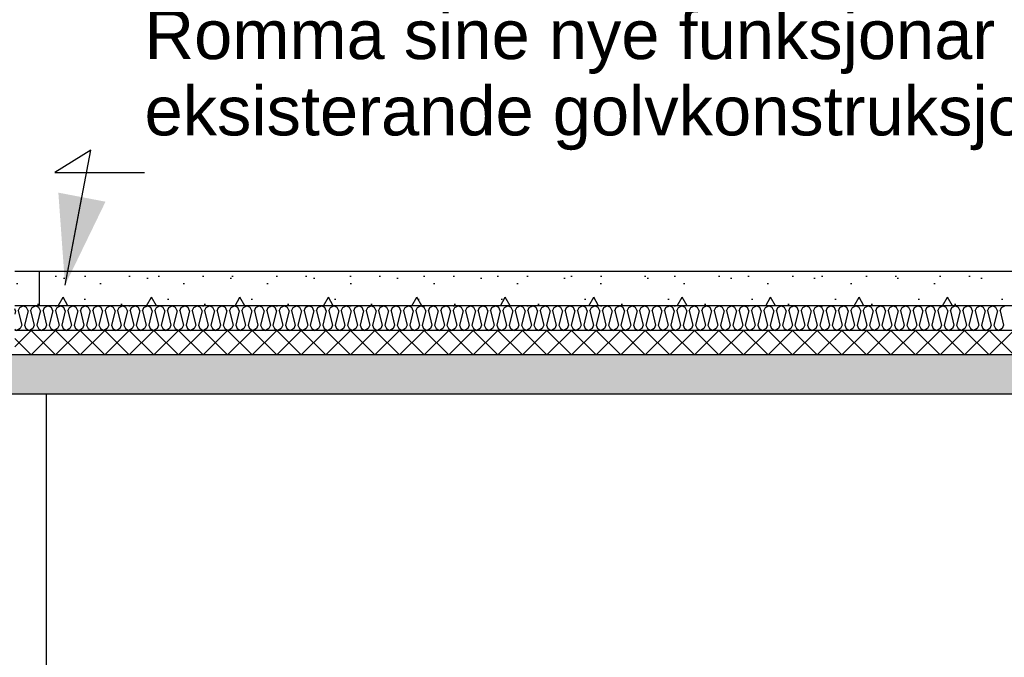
# Model space of a CAD drawing. Header units: millimetres. Extents: x -82116 to -59237, y -2070 to 13065.
# Tile 15 of 66: x -74773 to -72769, y 3035 to 4332. Entities that reach past the tile are written whole.
import ezdxf

# ---------------------------------------------------------------- set-up
doc = ezdxf.new("R2010")
doc.units = ezdxf.units.MM
doc.header["$LTSCALE"] = 0.5
doc.header["$MEASUREMENT"] = 0
doc.linetypes.add('PLINE', pattern=[0])
for name, color, linetype in [('216- Direkte fundamentering', 7, 'Continuous'), ('252- Gulv på grunn_ bunnplate', 7, 'Continuous'), ('252- Gulv på grunn_ bunnplate (Skravur)', 7, 'Continuous'), ('253- Oppforet gulv_ påstøp', 7, 'Continuous'), ('253- Oppforet gulv_ påstøp (Skravur)', 7, 'Continuous'), ('253- Oppforet gulv_ påstøp (Skravur)(Nye konstruksjoner)', 7, 'Continuous'), ('253- Oppforet gulv_ påstøp(Nye konstruksjoner)', 7, 'Continuous'), ('832- Tekst bygning(Nye konstruksjoner)', 7, 'Continuous')]:
    doc.layers.add(name, color=color, linetype=linetype)
doc.styles.add('GENERATED_STYLE_3', font='arial.ttf')
doc.dimstyles.new('GENERATED_STYLE__2', dxfattribs={"dimtxt": 0.18, "dimasz": 182.4, "dimexe": 0.18, "dimexo": 0.0625, "dimgap": 0, "dimtad": 0, "dimtih": 1, "dimtoh": 1, "dimdec": 4, "dimzin": 0, "dimdsep": 46, "dimcen": 0.09, "dimadec": 0, "dimazin": 0, "dimtfac": 1, "dimtdec": 4, "dimtmove": 0, "dimatfit": 3, "dimldrblk": 'ARROWHEAD_5', "dimfxl": 1, "dimtolj": 1, "dimtzin": 0, "dimarcsym": 0})
pattern_1 = [(0, (0, 0), (0, 311.7692), [30, -150]), (0, (90, 155.9), (0, 311.7692), [30, -150]), (60, (0, 0), (-270, 155.8846), [30, -150]), (60, (180, 0), (-270, 155.8846), [30, -150]), (120, (30, 0), (270, 155.8846), [30, -150]), (120, (210, 0), (270, 155.8846), [30, -150]), (0, (0, 30), (0, 60.000002), [0, -60, 0, -90.000004]), (45, (30, 30), (-42.42641, 42.42641), [0, -45, 0, -75.000003])]

# ---------------------------------------------------------------- blocks, each defined once
blk = doc.blocks.new('*X8')
at = {"layer": '253- Oppforet gulv_ påstøp (Skravur)', "linetype": 'PLINE'}
for p, q in [((-74733.2, 3666.8), (-74700, 3700)), ((-74700, 3650), (-74650, 3700)), ((-74650, 3650), (-74700, 3700)), ((-74650, 3650), (-74600, 3700)), ((-74600, 3650), (-74650, 3700)), ((-74600, 3650), (-74550, 3700)), ((-74550, 3650), (-74600, 3700)), ((-74550, 3650), (-74500, 3700)), ((-74500, 3650), (-74550, 3700)), ((-74500, 3650), (-74450, 3700)), ((-74450, 3650), (-74500, 3700)), ((-74450, 3650), (-74400, 3700)), ((-74400, 3650), (-74450, 3700)), ((-74400, 3650), (-74350, 3700)), ((-74350, 3650), (-74400, 3700)), ((-74350, 3650), (-74300, 3700)), ((-74300, 3650), (-74350, 3700)), ((-74300, 3650), (-74250, 3700)), ((-74250, 3650), (-74300, 3700)), ((-74250, 3650), (-74200, 3700)), ((-74200, 3650), (-74250, 3700)), ((-74200, 3650), (-74150, 3700)), ((-74150, 3650), (-74200, 3700)), ((-74150, 3650), (-74100, 3700)), ((-74100, 3650), (-74150, 3700)), ((-74100, 3650), (-74050, 3700)), ((-74050, 3650), (-74100, 3700)), ((-74050, 3650), (-74000, 3700)), ((-74000, 3650), (-74050, 3700)), ((-74000, 3650), (-73950, 3700)), ((-73950, 3650), (-74000, 3700)), ((-73950, 3650), (-73900, 3700)), ((-73900, 3650), (-73950, 3700)), ((-73900, 3650), (-73850, 3700)), ((-73850, 3650), (-73900, 3700)), ((-73850, 3650), (-73800, 3700)), ((-73800, 3650), (-73850, 3700)), ((-73800, 3650), (-73750, 3700)), ((-73750, 3650), (-73800, 3700)), ((-73750, 3650), (-73700, 3700)), ((-73700, 3650), (-73750, 3700)), ((-73700, 3650), (-73650, 3700)), ((-73650, 3650), (-73700, 3700)), ((-73650, 3650), (-73600, 3700)), ((-73600, 3650), (-73650, 3700)), ((-73600, 3650), (-73550, 3700)), ((-73550, 3650), (-73600, 3700)), ((-73550, 3650), (-73500, 3700)), ((-73500, 3650), (-73550, 3700)), ((-73500, 3650), (-73450, 3700)), ((-73450, 3650), (-73500, 3700)), ((-73450, 3650), (-73400, 3700)), ((-73400, 3650), (-73450, 3700)), ((-73400, 3650), (-73350, 3700)), ((-73350, 3650), (-73400, 3700)), ((-73350, 3650), (-73300, 3700)), ((-73300, 3650), (-73350, 3700)), ((-73300, 3650), (-73250, 3700)), ((-73250, 3650), (-73300, 3700)), ((-73250, 3650), (-73200, 3700)), ((-73200, 3650), (-73250, 3700)), ((-73200, 3650), (-73150, 3700)), ((-73150, 3650), (-73200, 3700)), ((-73150, 3650), (-73100, 3700)), ((-73100, 3650), (-73150, 3700)), ((-73100, 3650), (-73050, 3700)), ((-73050, 3650), (-73100, 3700)), ((-73050, 3650), (-73000, 3700)), ((-73000, 3650), (-73050, 3700)), ((-73000, 3650), (-72950, 3700)), ((-72950, 3650), (-73000, 3700)), ((-72950, 3650), (-72900, 3700)), ((-72900, 3650), (-72950, 3700)), ((-72900, 3650), (-72850, 3700)), ((-72850, 3650), (-72900, 3700)), ((-72850, 3650), (-72800, 3700)), ((-72800, 3650), (-72850, 3700)), ((-72800, 3650), (-72750, 3700)), ((-72750, 3650), (-72800, 3700)), ((-72750, 3650), (-72700, 3700)), ((-72700, 3650), (-72750, 3700)), ((-72700, 3650), (-72650, 3700)), ((-72650, 3650), (-72700, 3700)), ((-72650, 3650), (-72600, 3700)), ((-72600, 3650), (-72650, 3700)), ((-72600, 3650), (-72550, 3700)), ((-72550, 3650), (-72600, 3700)), ((-72550, 3650), (-72500, 3700)), ((-72500, 3650), (-72550, 3700)), ((-72500, 3650), (-72450, 3700)), ((-72450, 3650), (-72500, 3700)), ((-72450, 3650), (-72400, 3700)), ((-72400, 3650), (-72450, 3700)), ((-72400, 3650), (-72350, 3700)), ((-72350, 3650), (-72400, 3700)), ((-72350, 3650), (-72300, 3700)), ((-72300, 3650), (-72350, 3700)), ((-72300, 3650), (-72250, 3700)), ((-72250, 3650), (-72300, 3700)), ((-72250, 3650), (-72200, 3700)), ((-72200, 3650), (-72250, 3700)), ((-72200, 3650), (-72150, 3700)), ((-72150, 3650), (-72200, 3700)), ((-72150, 3650), (-72100, 3700)), ((-72100, 3650), (-72150, 3700)), ((-72100, 3650), (-72050, 3700)), ((-72050, 3650), (-72100, 3700)), ((-72050, 3650), (-72000, 3700)), ((-72000, 3650), (-72050, 3700)), ((-72000, 3650), (-71950, 3700)), ((-71950, 3650), (-72000, 3700)), ((-71950, 3650), (-71900, 3700)), ((-71900, 3650), (-71950, 3700)), ((-71900, 3650), (-71850, 3700)), ((-71850, 3650), (-71900, 3700)), ((-71850, 3650), (-71800, 3700)), ((-71800, 3650), (-71850, 3700)), ((-71800, 3650), (-71750, 3700)), ((-71750, 3650), (-71800, 3700)), ((-71750, 3650), (-71700, 3700)), ((-71700, 3650), (-71750, 3700)), ((-71700, 3650), (-71650, 3700)), ((-71650, 3650), (-71700, 3700)), ((-71650, 3650), (-71600, 3700)), ((-71600, 3650), (-71650, 3700)), ((-71600, 3650), (-71550, 3700)), ((-71550, 3650), (-71600, 3700)), ((-71550, 3650), (-71500, 3700)), ((-71500, 3650), (-71550, 3700)), ((-71500, 3650), (-71450, 3700)), ((-71450, 3650), (-71500, 3700)), ((-71450, 3650), (-71400, 3700)), ((-71400, 3650), (-71450, 3700)), ((-71400, 3650), (-71350, 3700)), ((-71350, 3650), (-71400, 3700)), ((-71350, 3650), (-71300, 3700)), ((-71300, 3650), (-71350, 3700)), ((-71300, 3650), (-71250, 3700)), ((-71250, 3650), (-71300, 3700)), ((-71250, 3650), (-71200, 3700)), ((-71200, 3650), (-71250, 3700)), ((-71200, 3650), (-71150, 3700)), ((-71150, 3650), (-71200, 3700)), ((-71150, 3650), (-71100, 3700)), ((-71100, 3650), (-71150, 3700)), ((-71100, 3650), (-71050, 3700)), ((-71050, 3650), (-71100, 3700)), ((-71050, 3650), (-71000, 3700)), ((-71000, 3650), (-71050, 3700)), ((-71000, 3650), (-70950, 3700)), ((-70950, 3650), (-71000, 3700)), ((-70943.2, 3693.2), (-70950, 3700)), ((-74700, 3650), (-74733.2, 3683.2)), ((-70950, 3650), (-70943.2, 3656.8))]:
    blk.add_line(p, q, dxfattribs=at)
blk = doc.blocks.new('*X9')
at = {"layer": '253- Oppforet gulv_ påstøp (Skravur)', "linetype": 'PLINE'}
for p, q in [((-74722.4, 3746.7), (-74715.5, 3750)), ((-74708.6, 3746.7), (-74715.5, 3750)), ((-74697.1, 3746.7), (-74690.2, 3750)), ((-74683.3, 3746.7), (-74690.2, 3750)), ((-74671.8, 3746.7), (-74664.9, 3750)), ((-74658, 3746.7), (-74664.9, 3750)), ((-74646.5, 3746.7), (-74639.6, 3750)), ((-74632.7, 3746.7), (-74639.6, 3750)), ((-74621.2, 3746.7), (-74614.3, 3750)), ((-74607.4, 3746.7), (-74614.3, 3750)), ((-74595.9, 3746.7), (-74589, 3750)), ((-74582.1, 3746.7), (-74589, 3750)), ((-74570.6, 3746.7), (-74563.7, 3750)), ((-74556.8, 3746.7), (-74563.7, 3750)), ((-74545.4, 3746.7), (-74538.4, 3750)), ((-74531.5, 3746.7), (-74538.4, 3750)), ((-74520.1, 3746.7), (-74513.2, 3750)), ((-74506.2, 3746.7), (-74513.2, 3750)), ((-74494.8, 3746.7), (-74487.9, 3750)), ((-74481, 3746.7), (-74487.9, 3750)), ((-74469.5, 3746.7), (-74462.6, 3750)), ((-74455.7, 3746.7), (-74462.6, 3750)), ((-74444.2, 3746.7), (-74437.3, 3750)), ((-74430.4, 3746.7), (-74437.3, 3750)), ((-74418.9, 3746.7), (-74412, 3750)), ((-74405.1, 3746.7), (-74412, 3750)), ((-74393.6, 3746.7), (-74386.7, 3750)), ((-74379.8, 3746.7), (-74386.7, 3750)), ((-74368.3, 3746.7), (-74361.4, 3750)), ((-74354.5, 3746.7), (-74361.4, 3750)), ((-74343, 3746.7), (-74336.1, 3750)), ((-74329.2, 3746.7), (-74336.1, 3750)), ((-74317.7, 3746.7), (-74310.8, 3750)), ((-74303.9, 3746.7), (-74310.8, 3750)), ((-74292.4, 3746.7), (-74285.5, 3750)), ((-74278.6, 3746.7), (-74285.5, 3750)), ((-74267.1, 3746.7), (-74260.2, 3750)), ((-74253.3, 3746.7), (-74260.2, 3750)), ((-74241.8, 3746.7), (-74234.9, 3750)), ((-74228, 3746.7), (-74234.9, 3750)), ((-74216.5, 3746.7), (-74209.6, 3750)), ((-74202.7, 3746.7), (-74209.6, 3750)), ((-74191.3, 3746.7), (-74184.3, 3750)), ((-74177.4, 3746.7), (-74184.3, 3750)), ((-74166, 3746.7), (-74159.1, 3750)), ((-74152.1, 3746.7), (-74159.1, 3750)), ((-74140.7, 3746.7), (-74133.8, 3750)), ((-74126.9, 3746.7), (-74133.8, 3750)), ((-74115.4, 3746.7), (-74108.5, 3750)), ((-74101.6, 3746.7), (-74108.5, 3750)), ((-74090.1, 3746.7), (-74083.2, 3750)), ((-74076.3, 3746.7), (-74083.2, 3750)), ((-74064.8, 3746.7), (-74057.9, 3750)), ((-74051, 3746.7), (-74057.9, 3750)), ((-74039.5, 3746.7), (-74032.6, 3750)), ((-74025.7, 3746.7), (-74032.6, 3750)), ((-74014.2, 3746.7), (-74007.3, 3750)), ((-74000.4, 3746.7), (-74007.3, 3750)), ((-73988.9, 3746.7), (-73982, 3750)), ((-73975.1, 3746.7), (-73982, 3750)), ((-73963.6, 3746.7), (-73956.7, 3750)), ((-73949.8, 3746.7), (-73956.7, 3750)), ((-73938.3, 3746.7), (-73931.4, 3750)), ((-73924.5, 3746.7), (-73931.4, 3750)), ((-73913, 3746.7), (-73906.1, 3750)), ((-73899.2, 3746.7), (-73906.1, 3750)), ((-73887.7, 3746.7), (-73880.8, 3750)), ((-73873.9, 3746.7), (-73880.8, 3750)), ((-73862.4, 3746.7), (-73855.5, 3750)), ((-73848.6, 3746.7), (-73855.5, 3750)), ((-73837.2, 3746.7), (-73830.2, 3750)), ((-73823.3, 3746.7), (-73830.2, 3750)), ((-73811.9, 3746.7), (-73805, 3750)), ((-73798, 3746.7), (-73805, 3750)), ((-73786.6, 3746.7), (-73779.7, 3750)), ((-73772.8, 3746.7), (-73779.7, 3750)), ((-73761.3, 3746.7), (-73754.4, 3750)), ((-73747.5, 3746.7), (-73754.4, 3750)), ((-73736, 3746.7), (-73729.1, 3750)), ((-73722.2, 3746.7), (-73729.1, 3750)), ((-73710.7, 3746.7), (-73703.8, 3750)), ((-73696.9, 3746.7), (-73703.8, 3750)), ((-73685.4, 3746.7), (-73678.5, 3750)), ((-73671.6, 3746.7), (-73678.5, 3750)), ((-73660.1, 3746.7), (-73653.2, 3750)), ((-73646.3, 3746.7), (-73653.2, 3750)), ((-73634.8, 3746.7), (-73627.9, 3750)), ((-73621, 3746.7), (-73627.9, 3750)), ((-73609.5, 3746.7), (-73602.6, 3750)), ((-73595.7, 3746.7), (-73602.6, 3750)), ((-73584.2, 3746.7), (-73577.3, 3750)), ((-73570.4, 3746.7), (-73577.3, 3750)), ((-73558.9, 3746.7), (-73552, 3750)), ((-73545.1, 3746.7), (-73552, 3750)), ((-73533.6, 3746.7), (-73526.7, 3750)), ((-73519.8, 3746.7), (-73526.7, 3750)), ((-73508.3, 3746.7), (-73501.4, 3750)), ((-73494.5, 3746.7), (-73501.4, 3750)), ((-73483, 3746.7), (-73476.1, 3750)), ((-73469.2, 3746.7), (-73476.1, 3750)), ((-73457.8, 3746.7), (-73450.8, 3750)), ((-73443.9, 3746.7), (-73450.8, 3750)), ((-73432.5, 3746.7), (-73425.6, 3750)), ((-73418.6, 3746.7), (-73425.6, 3750)), ((-73407.2, 3746.7), (-73400.3, 3750)), ((-73393.4, 3746.7), (-73400.3, 3750)), ((-73381.9, 3746.7), (-73375, 3750)), ((-73368.1, 3746.7), (-73375, 3750)), ((-73356.6, 3746.7), (-73349.7, 3750)), ((-73342.8, 3746.7), (-73349.7, 3750)), ((-73331.3, 3746.7), (-73324.4, 3750)), ((-73317.5, 3746.7), (-73324.4, 3750)), ((-73306, 3746.7), (-73299.1, 3750)), ((-73292.2, 3746.7), (-73299.1, 3750)), ((-73280.7, 3746.7), (-73273.8, 3750)), ((-73266.9, 3746.7), (-73273.8, 3750)), ((-73255.4, 3746.7), (-73248.5, 3750)), ((-73241.6, 3746.7), (-73248.5, 3750)), ((-73230.1, 3746.7), (-73223.2, 3750)), ((-73216.3, 3746.7), (-73223.2, 3750)), ((-73204.8, 3746.7), (-73197.9, 3750)), ((-73191, 3746.7), (-73197.9, 3750)), ((-73179.5, 3746.7), (-73172.6, 3750)), ((-73165.7, 3746.7), (-73172.6, 3750)), ((-73154.2, 3746.7), (-73147.3, 3750)), ((-73140.4, 3746.7), (-73147.3, 3750)), ((-73128.9, 3746.7), (-73122, 3750)), ((-73115.1, 3746.7), (-73122, 3750)), ((-73103.7, 3746.7), (-73096.7, 3750)), ((-73089.8, 3746.7), (-73096.7, 3750)), ((-73078.4, 3746.7), (-73071.5, 3750)), ((-73064.5, 3746.7), (-73071.5, 3750)), ((-73053.1, 3746.7), (-73046.2, 3750)), ((-73039.3, 3746.7), (-73046.2, 3750)), ((-73027.8, 3746.7), (-73020.9, 3750)), ((-73014, 3746.7), (-73020.9, 3750)), ((-73002.5, 3746.7), (-72995.6, 3750)), ((-72988.7, 3746.7), (-72995.6, 3750)), ((-72977.2, 3746.7), (-72970.3, 3750)), ((-72963.4, 3746.7), (-72970.3, 3750)), ((-72951.9, 3746.7), (-72945, 3750)), ((-72938.1, 3746.7), (-72945, 3750)), ((-72926.6, 3746.7), (-72919.7, 3750)), ((-72912.8, 3746.7), (-72919.7, 3750)), ((-72901.3, 3746.7), (-72894.4, 3750)), ((-72887.5, 3746.7), (-72894.4, 3750)), ((-72876, 3746.7), (-72869.1, 3750)), ((-72862.2, 3746.7), (-72869.1, 3750)), ((-72850.7, 3746.7), (-72843.8, 3750)), ((-72836.9, 3746.7), (-72843.8, 3750)), ((-72825.4, 3746.7), (-72818.5, 3750)), ((-72811.6, 3746.7), (-72818.5, 3750)), ((-72800.1, 3746.7), (-72793.2, 3750)), ((-72786.3, 3746.7), (-72793.2, 3750)), ((-72774.8, 3746.7), (-72767.9, 3750)), ((-74730.8, 3740), (-74733.2, 3745.1)), ((-74730.8, 3740), (-74733.2, 3730.5)), ((-74725.5, 3740), (-74722.4, 3746.7)), ((-74725.5, 3740), (-74718.2, 3710.6)), ((-74705.5, 3740), (-74712.8, 3710.6)), ((-74705.5, 3740), (-74708.6, 3746.7)), ((-74700.2, 3740), (-74697.1, 3746.7)), ((-74700.2, 3740), (-74692.9, 3710.6)), ((-74680.2, 3740), (-74687.5, 3710.6)), ((-74680.2, 3740), (-74683.3, 3746.7)), ((-74674.9, 3740), (-74671.8, 3746.7)), ((-74674.9, 3740), (-74667.6, 3710.6)), ((-74654.9, 3740), (-74662.3, 3710.6)), ((-74654.9, 3740), (-74658, 3746.7)), ((-74649.6, 3740), (-74646.5, 3746.7)), ((-74649.6, 3740), (-74642.3, 3710.6)), ((-74629.6, 3740), (-74637, 3710.6)), ((-74629.6, 3740), (-74632.7, 3746.7)), ((-74624.3, 3740), (-74621.2, 3746.7)), ((-74624.3, 3740), (-74617, 3710.6)), ((-74604.3, 3740), (-74611.7, 3710.6)), ((-74604.3, 3740), (-74607.4, 3746.7)), ((-74599, 3740), (-74595.9, 3746.7)), ((-74599, 3740), (-74591.7, 3710.6)), ((-74579, 3740), (-74586.4, 3710.6)), ((-74579, 3740), (-74582.1, 3746.7)), ((-74573.7, 3740), (-74570.6, 3746.7)), ((-74573.7, 3740), (-74566.4, 3710.6)), ((-74553.8, 3740), (-74561.1, 3710.6)), ((-74553.8, 3740), (-74556.8, 3746.7)), ((-74548.4, 3740), (-74545.4, 3746.7)), ((-74548.4, 3740), (-74541.1, 3710.6)), ((-74528.5, 3740), (-74535.8, 3710.6)), ((-74528.5, 3740), (-74531.5, 3746.7)), ((-74523.1, 3740), (-74520.1, 3746.7)), ((-74523.1, 3740), (-74515.8, 3710.6)), ((-74503.2, 3740), (-74510.5, 3710.6)), ((-74503.2, 3740), (-74506.2, 3746.7)), ((-74497.9, 3740), (-74494.8, 3746.7)), ((-74497.9, 3740), (-74490.5, 3710.6)), ((-74477.9, 3740), (-74485.2, 3710.6)), ((-74477.9, 3740), (-74481, 3746.7)), ((-74472.6, 3740), (-74469.5, 3746.7)), ((-74472.6, 3740), (-74465.2, 3710.6)), ((-74452.6, 3740), (-74459.9, 3710.6)), ((-74452.6, 3740), (-74455.7, 3746.7)), ((-74447.3, 3740), (-74444.2, 3746.7)), ((-74447.3, 3740), (-74439.9, 3710.6)), ((-74427.3, 3740), (-74434.6, 3710.6)), ((-74427.3, 3740), (-74430.4, 3746.7)), ((-74422, 3740), (-74418.9, 3746.7)), ((-74422, 3740), (-74414.6, 3710.6)), ((-74402, 3740), (-74409.3, 3710.6)), ((-74402, 3740), (-74405.1, 3746.7)), ((-74396.7, 3740), (-74393.6, 3746.7)), ((-74396.7, 3740), (-74389.3, 3710.6)), ((-74376.7, 3740), (-74384, 3710.6)), ((-74376.7, 3740), (-74379.8, 3746.7)), ((-74371.4, 3740), (-74368.3, 3746.7)), ((-74371.4, 3740), (-74364.1, 3710.6)), ((-74351.4, 3740), (-74358.7, 3710.6)), ((-74351.4, 3740), (-74354.5, 3746.7)), ((-74346.1, 3740), (-74343, 3746.7)), ((-74346.1, 3740), (-74338.8, 3710.6)), ((-74326.1, 3740), (-74333.4, 3710.6)), ((-74326.1, 3740), (-74329.2, 3746.7)), ((-74320.8, 3740), (-74317.7, 3746.7)), ((-74320.8, 3740), (-74313.5, 3710.6)), ((-74300.8, 3740), (-74308.2, 3710.6)), ((-74300.8, 3740), (-74303.9, 3746.7)), ((-74295.5, 3740), (-74292.4, 3746.7)), ((-74295.5, 3740), (-74288.2, 3710.6)), ((-74275.5, 3740), (-74282.9, 3710.6)), ((-74275.5, 3740), (-74278.6, 3746.7)), ((-74270.2, 3740), (-74267.1, 3746.7)), ((-74270.2, 3740), (-74262.9, 3710.6)), ((-74250.2, 3740), (-74257.6, 3710.6)), ((-74250.2, 3740), (-74253.3, 3746.7)), ((-74244.9, 3740), (-74241.8, 3746.7)), ((-74244.9, 3740), (-74237.6, 3710.6)), ((-74224.9, 3740), (-74232.3, 3710.6)), ((-74224.9, 3740), (-74228, 3746.7)), ((-74219.6, 3740), (-74216.5, 3746.7)), ((-74219.6, 3740), (-74212.3, 3710.6)), ((-74199.6, 3740), (-74207, 3710.6)), ((-74199.6, 3740), (-74202.7, 3746.7)), ((-74194.3, 3740), (-74191.3, 3746.7)), ((-74194.3, 3740), (-74187, 3710.6)), ((-74174.4, 3740), (-74181.7, 3710.6)), ((-74174.4, 3740), (-74177.4, 3746.7)), ((-74169, 3740), (-74166, 3746.7)), ((-74169, 3740), (-74161.7, 3710.6)), ((-74149.1, 3740), (-74156.4, 3710.6)), ((-74149.1, 3740), (-74152.1, 3746.7)), ((-74143.7, 3740), (-74140.7, 3746.7)), ((-74143.7, 3740), (-74136.4, 3710.6)), ((-74123.8, 3740), (-74131.1, 3710.6)), ((-74123.8, 3740), (-74126.9, 3746.7)), ((-74118.5, 3740), (-74115.4, 3746.7)), ((-74118.5, 3740), (-74111.1, 3710.6)), ((-74098.5, 3740), (-74105.8, 3710.6)), ((-74098.5, 3740), (-74101.6, 3746.7)), ((-74093.2, 3740), (-74090.1, 3746.7)), ((-74093.2, 3740), (-74085.8, 3710.6)), ((-74073.2, 3740), (-74080.5, 3710.6)), ((-74073.2, 3740), (-74076.3, 3746.7)), ((-74067.9, 3740), (-74064.8, 3746.7)), ((-74067.9, 3740), (-74060.5, 3710.6)), ((-74047.9, 3740), (-74055.2, 3710.6)), ((-74047.9, 3740), (-74051, 3746.7)), ((-74042.6, 3740), (-74039.5, 3746.7)), ((-74042.6, 3740), (-74035.2, 3710.6)), ((-74022.6, 3740), (-74029.9, 3710.6)), ((-74022.6, 3740), (-74025.7, 3746.7)), ((-74017.3, 3740), (-74014.2, 3746.7)), ((-74017.3, 3740), (-74010, 3710.6)), ((-73997.3, 3740), (-74004.6, 3710.6)), ((-73997.3, 3740), (-74000.4, 3746.7)), ((-73992, 3740), (-73988.9, 3746.7)), ((-73992, 3740), (-73984.7, 3710.6)), ((-73972, 3740), (-73979.3, 3710.6)), ((-73972, 3740), (-73975.1, 3746.7)), ((-73966.7, 3740), (-73963.6, 3746.7)), ((-73966.7, 3740), (-73959.4, 3710.6)), ((-73946.7, 3740), (-73954.1, 3710.6)), ((-73946.7, 3740), (-73949.8, 3746.7)), ((-73941.4, 3740), (-73938.3, 3746.7)), ((-73941.4, 3740), (-73934.1, 3710.6)), ((-73921.4, 3740), (-73928.8, 3710.6)), ((-73921.4, 3740), (-73924.5, 3746.7)), ((-73916.1, 3740), (-73913, 3746.7)), ((-73916.1, 3740), (-73908.8, 3710.6)), ((-73896.1, 3740), (-73903.5, 3710.6)), ((-73896.1, 3740), (-73899.2, 3746.7)), ((-73890.8, 3740), (-73887.7, 3746.7)), ((-73890.8, 3740), (-73883.5, 3710.6)), ((-73870.8, 3740), (-73878.2, 3710.6)), ((-73870.8, 3740), (-73873.9, 3746.7)), ((-73865.5, 3740), (-73862.4, 3746.7)), ((-73865.5, 3740), (-73858.2, 3710.6)), ((-73845.5, 3740), (-73852.9, 3710.6)), ((-73845.5, 3740), (-73848.6, 3746.7)), ((-73840.2, 3740), (-73837.2, 3746.7)), ((-73840.2, 3740), (-73832.9, 3710.6)), ((-73820.3, 3740), (-73827.6, 3710.6)), ((-73820.3, 3740), (-73823.3, 3746.7)), ((-73814.9, 3740), (-73811.9, 3746.7)), ((-73814.9, 3740), (-73807.6, 3710.6)), ((-73795, 3740), (-73802.3, 3710.6)), ((-73795, 3740), (-73798, 3746.7)), ((-73789.6, 3740), (-73786.6, 3746.7)), ((-73789.6, 3740), (-73782.3, 3710.6)), ((-73769.7, 3740), (-73777, 3710.6)), ((-73769.7, 3740), (-73772.8, 3746.7)), ((-73764.4, 3740), (-73761.3, 3746.7)), ((-73764.4, 3740), (-73757, 3710.6)), ((-73744.4, 3740), (-73751.7, 3710.6)), ((-73744.4, 3740), (-73747.5, 3746.7)), ((-73739.1, 3740), (-73736, 3746.7)), ((-73739.1, 3740), (-73731.7, 3710.6)), ((-73719.1, 3740), (-73726.4, 3710.6)), ((-73719.1, 3740), (-73722.2, 3746.7)), ((-73713.8, 3740), (-73710.7, 3746.7)), ((-73713.8, 3740), (-73706.4, 3710.6)), ((-73693.8, 3740), (-73701.1, 3710.6)), ((-73693.8, 3740), (-73696.9, 3746.7)), ((-73688.5, 3740), (-73685.4, 3746.7)), ((-73688.5, 3740), (-73681.1, 3710.6)), ((-73668.5, 3740), (-73675.8, 3710.6)), ((-73668.5, 3740), (-73671.6, 3746.7)), ((-73663.2, 3740), (-73660.1, 3746.7)), ((-73663.2, 3740), (-73655.9, 3710.6)), ((-73643.2, 3740), (-73650.5, 3710.6)), ((-73643.2, 3740), (-73646.3, 3746.7)), ((-73637.9, 3740), (-73634.8, 3746.7)), ((-73637.9, 3740), (-73630.6, 3710.6)), ((-73617.9, 3740), (-73625.2, 3710.6)), ((-73617.9, 3740), (-73621, 3746.7)), ((-73612.6, 3740), (-73609.5, 3746.7)), ((-73612.6, 3740), (-73605.3, 3710.6)), ((-73592.6, 3740), (-73600, 3710.6)), ((-73592.6, 3740), (-73595.7, 3746.7)), ((-73587.3, 3740), (-73584.2, 3746.7)), ((-73587.3, 3740), (-73580, 3710.6)), ((-73567.3, 3740), (-73574.7, 3710.6)), ((-73567.3, 3740), (-73570.4, 3746.7)), ((-73562, 3740), (-73558.9, 3746.7)), ((-73562, 3740), (-73554.7, 3710.6)), ((-73542, 3740), (-73549.4, 3710.6)), ((-73542, 3740), (-73545.1, 3746.7)), ((-73536.7, 3740), (-73533.6, 3746.7)), ((-73536.7, 3740), (-73529.4, 3710.6)), ((-73516.7, 3740), (-73524.1, 3710.6)), ((-73516.7, 3740), (-73519.8, 3746.7)), ((-73511.4, 3740), (-73508.3, 3746.7)), ((-73511.4, 3740), (-73504.1, 3710.6)), ((-73491.4, 3740), (-73498.8, 3710.6)), ((-73491.4, 3740), (-73494.5, 3746.7)), ((-73486.1, 3740), (-73483, 3746.7)), ((-73486.1, 3740), (-73478.8, 3710.6)), ((-73466.2, 3740), (-73473.5, 3710.6)), ((-73466.2, 3740), (-73469.2, 3746.7)), ((-73460.8, 3740), (-73457.8, 3746.7)), ((-73460.8, 3740), (-73453.5, 3710.6)), ((-73440.9, 3740), (-73448.2, 3710.6)), ((-73440.9, 3740), (-73443.9, 3746.7)), ((-73435.5, 3740), (-73432.5, 3746.7)), ((-73435.5, 3740), (-73428.2, 3710.6)), ((-73415.6, 3740), (-73422.9, 3710.6)), ((-73415.6, 3740), (-73418.6, 3746.7)), ((-73410.3, 3740), (-73407.2, 3746.7)), ((-73410.3, 3740), (-73402.9, 3710.6)), ((-73390.3, 3740), (-73397.6, 3710.6)), ((-73390.3, 3740), (-73393.4, 3746.7)), ((-73385, 3740), (-73381.9, 3746.7)), ((-73385, 3740), (-73377.6, 3710.6)), ((-73365, 3740), (-73372.3, 3710.6)), ((-73365, 3740), (-73368.1, 3746.7)), ((-73359.7, 3740), (-73356.6, 3746.7)), ((-73359.7, 3740), (-73352.3, 3710.6)), ((-73339.7, 3740), (-73347, 3710.6)), ((-73339.7, 3740), (-73342.8, 3746.7)), ((-73334.4, 3740), (-73331.3, 3746.7)), ((-73334.4, 3740), (-73327, 3710.6)), ((-73314.4, 3740), (-73321.7, 3710.6)), ((-73314.4, 3740), (-73317.5, 3746.7)), ((-73309.1, 3740), (-73306, 3746.7)), ((-73309.1, 3740), (-73301.7, 3710.6)), ((-73289.1, 3740), (-73296.4, 3710.6)), ((-73289.1, 3740), (-73292.2, 3746.7)), ((-73283.8, 3740), (-73280.7, 3746.7)), ((-73283.8, 3740), (-73276.5, 3710.6)), ((-73263.8, 3740), (-73271.1, 3710.6)), ((-73263.8, 3740), (-73266.9, 3746.7)), ((-73258.5, 3740), (-73255.4, 3746.7)), ((-73258.5, 3740), (-73251.2, 3710.6)), ((-73238.5, 3740), (-73245.8, 3710.6)), ((-73238.5, 3740), (-73241.6, 3746.7)), ((-73233.2, 3740), (-73230.1, 3746.7)), ((-73233.2, 3740), (-73225.9, 3710.6)), ((-73213.2, 3740), (-73220.6, 3710.6)), ((-73213.2, 3740), (-73216.3, 3746.7)), ((-73207.9, 3740), (-73204.8, 3746.7)), ((-73207.9, 3740), (-73200.6, 3710.6)), ((-73187.9, 3740), (-73195.3, 3710.6)), ((-73187.9, 3740), (-73191, 3746.7)), ((-73182.6, 3740), (-73179.5, 3746.7)), ((-73182.6, 3740), (-73175.3, 3710.6)), ((-73162.6, 3740), (-73170, 3710.6)), ((-73162.6, 3740), (-73165.7, 3746.7)), ((-73157.3, 3740), (-73154.2, 3746.7)), ((-73157.3, 3740), (-73150, 3710.6)), ((-73137.3, 3740), (-73144.7, 3710.6)), ((-73137.3, 3740), (-73140.4, 3746.7)), ((-73132, 3740), (-73128.9, 3746.7)), ((-73132, 3740), (-73124.7, 3710.6)), ((-73112.1, 3740), (-73119.4, 3710.6)), ((-73112.1, 3740), (-73115.1, 3746.7)), ((-73106.7, 3740), (-73103.7, 3746.7)), ((-73106.7, 3740), (-73099.4, 3710.6)), ((-73086.8, 3740), (-73094.1, 3710.6)), ((-73086.8, 3740), (-73089.8, 3746.7)), ((-73081.4, 3740), (-73078.4, 3746.7)), ((-73081.4, 3740), (-73074.1, 3710.6)), ((-73061.5, 3740), (-73068.8, 3710.6)), ((-73061.5, 3740), (-73064.5, 3746.7)), ((-73056.2, 3740), (-73053.1, 3746.7)), ((-73056.2, 3740), (-73048.8, 3710.6)), ((-73036.2, 3740), (-73043.5, 3710.6)), ((-73036.2, 3740), (-73039.3, 3746.7)), ((-73030.9, 3740), (-73027.8, 3746.7)), ((-73030.9, 3740), (-73023.5, 3710.6)), ((-73010.9, 3740), (-73018.2, 3710.6)), ((-73010.9, 3740), (-73014, 3746.7)), ((-73005.6, 3740), (-73002.5, 3746.7)), ((-73005.6, 3740), (-72998.2, 3710.6)), ((-72985.6, 3740), (-72992.9, 3710.6)), ((-72985.6, 3740), (-72988.7, 3746.7)), ((-72980.3, 3740), (-72977.2, 3746.7)), ((-72980.3, 3740), (-72972.9, 3710.6)), ((-72960.3, 3740), (-72967.6, 3710.6)), ((-72960.3, 3740), (-72963.4, 3746.7)), ((-72955, 3740), (-72951.9, 3746.7)), ((-72955, 3740), (-72947.6, 3710.6)), ((-72935, 3740), (-72942.3, 3710.6)), ((-72935, 3740), (-72938.1, 3746.7)), ((-72929.7, 3740), (-72926.6, 3746.7)), ((-72929.7, 3740), (-72922.4, 3710.6)), ((-72909.7, 3740), (-72917, 3710.6)), ((-72909.7, 3740), (-72912.8, 3746.7)), ((-72904.4, 3740), (-72901.3, 3746.7)), ((-72904.4, 3740), (-72897.1, 3710.6)), ((-72884.4, 3740), (-72891.7, 3710.6)), ((-72884.4, 3740), (-72887.5, 3746.7)), ((-72879.1, 3740), (-72876, 3746.7)), ((-72879.1, 3740), (-72871.8, 3710.6)), ((-72859.1, 3740), (-72866.5, 3710.6)), ((-72859.1, 3740), (-72862.2, 3746.7)), ((-72853.8, 3740), (-72850.7, 3746.7)), ((-72853.8, 3740), (-72846.5, 3710.6)), ((-72833.8, 3740), (-72841.2, 3710.6)), ((-72833.8, 3740), (-72836.9, 3746.7)), ((-72828.5, 3740), (-72825.4, 3746.7)), ((-72828.5, 3740), (-72821.2, 3710.6)), ((-72808.5, 3740), (-72815.9, 3710.6)), ((-72808.5, 3740), (-72811.6, 3746.7)), ((-72803.2, 3740), (-72800.1, 3746.7)), ((-72803.2, 3740), (-72795.9, 3710.6)), ((-72783.2, 3740), (-72790.6, 3710.6)), ((-72783.2, 3740), (-72786.3, 3746.7)), ((-72777.9, 3740), (-72774.8, 3746.7)), ((-72777.9, 3740), (-72770.6, 3710.6)), ((-74718.2, 3710.6), (-74721.2, 3703.9)), ((-74712.8, 3710.6), (-74709.8, 3703.9)), ((-74692.9, 3710.6), (-74695.9, 3703.9)), ((-74687.5, 3710.6), (-74684.5, 3703.9)), ((-74667.6, 3710.6), (-74670.7, 3703.9)), ((-74662.3, 3710.6), (-74659.2, 3703.9)), ((-74642.3, 3710.6), (-74645.4, 3703.9)), ((-74637, 3710.6), (-74633.9, 3703.9)), ((-74617, 3710.6), (-74620.1, 3703.9)), ((-74611.7, 3710.6), (-74608.6, 3703.9)), ((-74591.7, 3710.6), (-74594.8, 3703.9)), ((-74586.4, 3710.6), (-74583.3, 3703.9)), ((-74566.4, 3710.6), (-74569.5, 3703.9)), ((-74561.1, 3710.6), (-74558, 3703.9)), ((-74541.1, 3710.6), (-74544.2, 3703.9)), ((-74535.8, 3710.6), (-74532.7, 3703.9)), ((-74515.8, 3710.6), (-74518.9, 3703.9)), ((-74510.5, 3710.6), (-74507.4, 3703.9)), ((-74490.5, 3710.6), (-74493.6, 3703.9)), ((-74485.2, 3710.6), (-74482.1, 3703.9)), ((-74465.2, 3710.6), (-74468.3, 3703.9)), ((-74459.9, 3710.6), (-74456.8, 3703.9)), ((-74439.9, 3710.6), (-74443, 3703.9)), ((-74434.6, 3710.6), (-74431.5, 3703.9)), ((-74414.6, 3710.6), (-74417.7, 3703.9)), ((-74409.3, 3710.6), (-74406.2, 3703.9)), ((-74389.3, 3710.6), (-74392.4, 3703.9)), ((-74384, 3710.6), (-74381, 3703.9)), ((-74364.1, 3710.6), (-74367.1, 3703.9)), ((-74358.7, 3710.6), (-74355.7, 3703.9)), ((-74338.8, 3710.6), (-74341.8, 3703.9)), ((-74333.4, 3710.6), (-74330.4, 3703.9)), ((-74313.5, 3710.6), (-74316.6, 3703.9)), ((-74308.2, 3710.6), (-74305.1, 3703.9)), ((-74288.2, 3710.6), (-74291.3, 3703.9)), ((-74282.9, 3710.6), (-74279.8, 3703.9)), ((-74262.9, 3710.6), (-74266, 3703.9)), ((-74257.6, 3710.6), (-74254.5, 3703.9)), ((-74237.6, 3710.6), (-74240.7, 3703.9)), ((-74232.3, 3710.6), (-74229.2, 3703.9)), ((-74212.3, 3710.6), (-74215.4, 3703.9)), ((-74207, 3710.6), (-74203.9, 3703.9)), ((-74187, 3710.6), (-74190.1, 3703.9)), ((-74181.7, 3710.6), (-74178.6, 3703.9)), ((-74161.7, 3710.6), (-74164.8, 3703.9)), ((-74156.4, 3710.6), (-74153.3, 3703.9)), ((-74136.4, 3710.6), (-74139.5, 3703.9)), ((-74131.1, 3710.6), (-74128, 3703.9)), ((-74111.1, 3710.6), (-74114.2, 3703.9)), ((-74105.8, 3710.6), (-74102.7, 3703.9)), ((-74085.8, 3710.6), (-74088.9, 3703.9)), ((-74080.5, 3710.6), (-74077.4, 3703.9)), ((-74060.5, 3710.6), (-74063.6, 3703.9)), ((-74055.2, 3710.6), (-74052.1, 3703.9)), ((-74035.2, 3710.6), (-74038.3, 3703.9)), ((-74029.9, 3710.6), (-74026.8, 3703.9)), ((-74010, 3710.6), (-74013, 3703.9)), ((-74004.6, 3710.6), (-74001.6, 3703.9)), ((-73984.7, 3710.6), (-73987.7, 3703.9)), ((-73979.3, 3710.6), (-73976.3, 3703.9)), ((-73959.4, 3710.6), (-73962.4, 3703.9)), ((-73954.1, 3710.6), (-73951, 3703.9)), ((-73934.1, 3710.6), (-73937.2, 3703.9)), ((-73928.8, 3710.6), (-73925.7, 3703.9)), ((-73908.8, 3710.6), (-73911.9, 3703.9)), ((-73903.5, 3710.6), (-73900.4, 3703.9)), ((-73883.5, 3710.6), (-73886.6, 3703.9)), ((-73878.2, 3710.6), (-73875.1, 3703.9)), ((-73858.2, 3710.6), (-73861.3, 3703.9)), ((-73852.9, 3710.6), (-73849.8, 3703.9)), ((-73832.9, 3710.6), (-73836, 3703.9)), ((-73827.6, 3710.6), (-73824.5, 3703.9)), ((-73807.6, 3710.6), (-73810.7, 3703.9)), ((-73802.3, 3710.6), (-73799.2, 3703.9)), ((-73782.3, 3710.6), (-73785.4, 3703.9)), ((-73777, 3710.6), (-73773.9, 3703.9)), ((-73757, 3710.6), (-73760.1, 3703.9)), ((-73751.7, 3710.6), (-73748.6, 3703.9)), ((-73731.7, 3710.6), (-73734.8, 3703.9)), ((-73726.4, 3710.6), (-73723.3, 3703.9)), ((-73706.4, 3710.6), (-73709.5, 3703.9)), ((-73701.1, 3710.6), (-73698, 3703.9)), ((-73681.1, 3710.6), (-73684.2, 3703.9)), ((-73675.8, 3710.6), (-73672.7, 3703.9)), ((-73655.9, 3710.6), (-73658.9, 3703.9)), ((-73650.5, 3710.6), (-73647.5, 3703.9)), ((-73630.6, 3710.6), (-73633.6, 3703.9)), ((-73625.2, 3710.6), (-73622.2, 3703.9)), ((-73605.3, 3710.6), (-73608.3, 3703.9)), ((-73600, 3710.6), (-73596.9, 3703.9)), ((-73580, 3710.6), (-73583.1, 3703.9)), ((-73574.7, 3710.6), (-73571.6, 3703.9)), ((-73554.7, 3710.6), (-73557.8, 3703.9)), ((-73549.4, 3710.6), (-73546.3, 3703.9)), ((-73529.4, 3710.6), (-73532.5, 3703.9)), ((-73524.1, 3710.6), (-73521, 3703.9)), ((-73504.1, 3710.6), (-73507.2, 3703.9)), ((-73498.8, 3710.6), (-73495.7, 3703.9)), ((-73478.8, 3710.6), (-73481.9, 3703.9)), ((-73473.5, 3710.6), (-73470.4, 3703.9)), ((-73453.5, 3710.6), (-73456.6, 3703.9)), ((-73448.2, 3710.6), (-73445.1, 3703.9)), ((-73428.2, 3710.6), (-73431.3, 3703.9)), ((-73422.9, 3710.6), (-73419.8, 3703.9)), ((-73402.9, 3710.6), (-73406, 3703.9)), ((-73397.6, 3710.6), (-73394.5, 3703.9)), ((-73377.6, 3710.6), (-73380.7, 3703.9)), ((-73372.3, 3710.6), (-73369.2, 3703.9)), ((-73352.3, 3710.6), (-73355.4, 3703.9)), ((-73347, 3710.6), (-73343.9, 3703.9)), ((-73327, 3710.6), (-73330.1, 3703.9)), ((-73321.7, 3710.6), (-73318.6, 3703.9)), ((-73301.7, 3710.6), (-73304.8, 3703.9)), ((-73296.4, 3710.6), (-73293.4, 3703.9)), ((-73276.5, 3710.6), (-73279.5, 3703.9)), ((-73271.1, 3710.6), (-73268.1, 3703.9)), ((-73251.2, 3710.6), (-73254.2, 3703.9)), ((-73245.8, 3710.6), (-73242.8, 3703.9)), ((-73225.9, 3710.6), (-73229, 3703.9)), ((-73220.6, 3710.6), (-73217.5, 3703.9)), ((-73200.6, 3710.6), (-73203.7, 3703.9)), ((-73195.3, 3710.6), (-73192.2, 3703.9)), ((-73175.3, 3710.6), (-73178.4, 3703.9)), ((-73170, 3710.6), (-73166.9, 3703.9)), ((-73150, 3710.6), (-73153.1, 3703.9)), ((-73144.7, 3710.6), (-73141.6, 3703.9)), ((-73124.7, 3710.6), (-73127.8, 3703.9)), ((-73119.4, 3710.6), (-73116.3, 3703.9)), ((-73099.4, 3710.6), (-73102.5, 3703.9)), ((-73094.1, 3710.6), (-73091, 3703.9)), ((-73074.1, 3710.6), (-73077.2, 3703.9)), ((-73068.8, 3710.6), (-73065.7, 3703.9)), ((-73048.8, 3710.6), (-73051.9, 3703.9)), ((-73043.5, 3710.6), (-73040.4, 3703.9)), ((-73023.5, 3710.6), (-73026.6, 3703.9)), ((-73018.2, 3710.6), (-73015.1, 3703.9)), ((-72998.2, 3710.6), (-73001.3, 3703.9)), ((-72992.9, 3710.6), (-72989.8, 3703.9)), ((-72972.9, 3710.6), (-72976, 3703.9)), ((-72967.6, 3710.6), (-72964.5, 3703.9)), ((-72947.6, 3710.6), (-72950.7, 3703.9)), ((-72942.3, 3710.6), (-72939.3, 3703.9)), ((-72922.4, 3710.6), (-72925.4, 3703.9)), ((-72917, 3710.6), (-72914, 3703.9)), ((-72897.1, 3710.6), (-72900.1, 3703.9)), ((-72891.7, 3710.6), (-72888.7, 3703.9)), ((-72871.8, 3710.6), (-72874.8, 3703.9)), ((-72866.5, 3710.6), (-72863.4, 3703.9)), ((-72846.5, 3710.6), (-72849.6, 3703.9)), ((-72841.2, 3710.6), (-72838.1, 3703.9)), ((-72821.2, 3710.6), (-72824.3, 3703.9)), ((-72815.9, 3710.6), (-72812.8, 3703.9)), ((-72795.9, 3710.6), (-72799, 3703.9)), ((-72790.6, 3710.6), (-72787.5, 3703.9)), ((-72770.6, 3710.6), (-72773.7, 3703.9)), ((-74733.2, 3702.8), (-74728.1, 3700)), ((-74721.2, 3703.9), (-74728.1, 3700)), ((-74709.8, 3703.9), (-74702.9, 3700)), ((-74695.9, 3703.9), (-74702.9, 3700)), ((-74684.5, 3703.9), (-74677.6, 3700)), ((-74670.7, 3703.9), (-74677.6, 3700)), ((-74659.2, 3703.9), (-74652.3, 3700)), ((-74645.4, 3703.9), (-74652.3, 3700)), ((-74633.9, 3703.9), (-74627, 3700)), ((-74620.1, 3703.9), (-74627, 3700)), ((-74608.6, 3703.9), (-74601.7, 3700)), ((-74594.8, 3703.9), (-74601.7, 3700)), ((-74583.3, 3703.9), (-74576.4, 3700)), ((-74569.5, 3703.9), (-74576.4, 3700)), ((-74558, 3703.9), (-74551.1, 3700)), ((-74544.2, 3703.9), (-74551.1, 3700)), ((-74532.7, 3703.9), (-74525.8, 3700)), ((-74518.9, 3703.9), (-74525.8, 3700)), ((-74507.4, 3703.9), (-74500.5, 3700)), ((-74493.6, 3703.9), (-74500.5, 3700)), ((-74482.1, 3703.9), (-74475.2, 3700)), ((-74468.3, 3703.9), (-74475.2, 3700)), ((-74456.8, 3703.9), (-74449.9, 3700)), ((-74443, 3703.9), (-74449.9, 3700)), ((-74431.5, 3703.9), (-74424.6, 3700)), ((-74417.7, 3703.9), (-74424.6, 3700)), ((-74406.2, 3703.9), (-74399.3, 3700)), ((-74392.4, 3703.9), (-74399.3, 3700)), ((-74381, 3703.9), (-74374, 3700)), ((-74367.1, 3703.9), (-74374, 3700)), ((-74355.7, 3703.9), (-74348.8, 3700)), ((-74341.8, 3703.9), (-74348.8, 3700)), ((-74330.4, 3703.9), (-74323.5, 3700)), ((-74316.6, 3703.9), (-74323.5, 3700)), ((-74305.1, 3703.9), (-74298.2, 3700)), ((-74291.3, 3703.9), (-74298.2, 3700)), ((-74279.8, 3703.9), (-74272.9, 3700)), ((-74266, 3703.9), (-74272.9, 3700)), ((-74254.5, 3703.9), (-74247.6, 3700)), ((-74240.7, 3703.9), (-74247.6, 3700)), ((-74229.2, 3703.9), (-74222.3, 3700)), ((-74215.4, 3703.9), (-74222.3, 3700)), ((-74203.9, 3703.9), (-74197, 3700)), ((-74190.1, 3703.9), (-74197, 3700)), ((-74178.6, 3703.9), (-74171.7, 3700)), ((-74164.8, 3703.9), (-74171.7, 3700)), ((-74153.3, 3703.9), (-74146.4, 3700)), ((-74139.5, 3703.9), (-74146.4, 3700)), ((-74128, 3703.9), (-74121.1, 3700)), ((-74114.2, 3703.9), (-74121.1, 3700)), ((-74102.7, 3703.9), (-74095.8, 3700)), ((-74088.9, 3703.9), (-74095.8, 3700)), ((-74077.4, 3703.9), (-74070.5, 3700)), ((-74063.6, 3703.9), (-74070.5, 3700)), ((-74052.1, 3703.9), (-74045.2, 3700)), ((-74038.3, 3703.9), (-74045.2, 3700)), ((-74026.8, 3703.9), (-74019.9, 3700)), ((-74013, 3703.9), (-74019.9, 3700)), ((-74001.6, 3703.9), (-73994.6, 3700)), ((-73987.7, 3703.9), (-73994.6, 3700)), ((-73976.3, 3703.9), (-73969.4, 3700)), ((-73962.4, 3703.9), (-73969.4, 3700)), ((-73951, 3703.9), (-73944.1, 3700)), ((-73937.2, 3703.9), (-73944.1, 3700)), ((-73925.7, 3703.9), (-73918.8, 3700)), ((-73911.9, 3703.9), (-73918.8, 3700)), ((-73900.4, 3703.9), (-73893.5, 3700)), ((-73886.6, 3703.9), (-73893.5, 3700)), ((-73875.1, 3703.9), (-73868.2, 3700)), ((-73861.3, 3703.9), (-73868.2, 3700)), ((-73849.8, 3703.9), (-73842.9, 3700)), ((-73836, 3703.9), (-73842.9, 3700)), ((-73824.5, 3703.9), (-73817.6, 3700)), ((-73810.7, 3703.9), (-73817.6, 3700)), ((-73799.2, 3703.9), (-73792.3, 3700)), ((-73785.4, 3703.9), (-73792.3, 3700)), ((-73773.9, 3703.9), (-73767, 3700)), ((-73760.1, 3703.9), (-73767, 3700)), ((-73748.6, 3703.9), (-73741.7, 3700)), ((-73734.8, 3703.9), (-73741.7, 3700)), ((-73723.3, 3703.9), (-73716.4, 3700)), ((-73709.5, 3703.9), (-73716.4, 3700)), ((-73698, 3703.9), (-73691.1, 3700)), ((-73684.2, 3703.9), (-73691.1, 3700)), ((-73672.7, 3703.9), (-73665.8, 3700)), ((-73658.9, 3703.9), (-73665.8, 3700)), ((-73647.5, 3703.9), (-73640.5, 3700)), ((-73633.6, 3703.9), (-73640.5, 3700)), ((-73622.2, 3703.9), (-73615.3, 3700)), ((-73608.3, 3703.9), (-73615.3, 3700)), ((-73596.9, 3703.9), (-73590, 3700)), ((-73583.1, 3703.9), (-73590, 3700)), ((-73571.6, 3703.9), (-73564.7, 3700)), ((-73557.8, 3703.9), (-73564.7, 3700)), ((-73546.3, 3703.9), (-73539.4, 3700)), ((-73532.5, 3703.9), (-73539.4, 3700)), ((-73521, 3703.9), (-73514.1, 3700)), ((-73507.2, 3703.9), (-73514.1, 3700)), ((-73495.7, 3703.9), (-73488.8, 3700)), ((-73481.9, 3703.9), (-73488.8, 3700)), ((-73470.4, 3703.9), (-73463.5, 3700)), ((-73456.6, 3703.9), (-73463.5, 3700)), ((-73445.1, 3703.9), (-73438.2, 3700)), ((-73431.3, 3703.9), (-73438.2, 3700)), ((-73419.8, 3703.9), (-73412.9, 3700)), ((-73406, 3703.9), (-73412.9, 3700)), ((-73394.5, 3703.9), (-73387.6, 3700)), ((-73380.7, 3703.9), (-73387.6, 3700)), ((-73369.2, 3703.9), (-73362.3, 3700)), ((-73355.4, 3703.9), (-73362.3, 3700)), ((-73343.9, 3703.9), (-73337, 3700)), ((-73330.1, 3703.9), (-73337, 3700)), ((-73318.6, 3703.9), (-73311.7, 3700)), ((-73304.8, 3703.9), (-73311.7, 3700)), ((-73293.4, 3703.9), (-73286.4, 3700)), ((-73279.5, 3703.9), (-73286.4, 3700)), ((-73268.1, 3703.9), (-73261.2, 3700)), ((-73254.2, 3703.9), (-73261.2, 3700)), ((-73242.8, 3703.9), (-73235.9, 3700)), ((-73229, 3703.9), (-73235.9, 3700)), ((-73217.5, 3703.9), (-73210.6, 3700)), ((-73203.7, 3703.9), (-73210.6, 3700)), ((-73192.2, 3703.9), (-73185.3, 3700)), ((-73178.4, 3703.9), (-73185.3, 3700)), ((-73166.9, 3703.9), (-73160, 3700)), ((-73153.1, 3703.9), (-73160, 3700)), ((-73141.6, 3703.9), (-73134.7, 3700)), ((-73127.8, 3703.9), (-73134.7, 3700)), ((-73116.3, 3703.9), (-73109.4, 3700)), ((-73102.5, 3703.9), (-73109.4, 3700)), ((-73091, 3703.9), (-73084.1, 3700)), ((-73077.2, 3703.9), (-73084.1, 3700)), ((-73065.7, 3703.9), (-73058.8, 3700)), ((-73051.9, 3703.9), (-73058.8, 3700)), ((-73040.4, 3703.9), (-73033.5, 3700)), ((-73026.6, 3703.9), (-73033.5, 3700)), ((-73015.1, 3703.9), (-73008.2, 3700)), ((-73001.3, 3703.9), (-73008.2, 3700)), ((-72989.8, 3703.9), (-72982.9, 3700)), ((-72976, 3703.9), (-72982.9, 3700)), ((-72964.5, 3703.9), (-72957.6, 3700)), ((-72950.7, 3703.9), (-72957.6, 3700)), ((-72939.3, 3703.9), (-72932.3, 3700)), ((-72925.4, 3703.9), (-72932.3, 3700)), ((-72914, 3703.9), (-72907, 3700)), ((-72900.1, 3703.9), (-72907, 3700)), ((-72888.7, 3703.9), (-72881.8, 3700)), ((-72874.8, 3703.9), (-72881.8, 3700)), ((-72863.4, 3703.9), (-72856.5, 3700)), ((-72849.6, 3703.9), (-72856.5, 3700)), ((-72838.1, 3703.9), (-72831.2, 3700)), ((-72824.3, 3703.9), (-72831.2, 3700)), ((-72812.8, 3703.9), (-72805.9, 3700)), ((-72799, 3703.9), (-72805.9, 3700)), ((-72787.5, 3703.9), (-72780.6, 3700)), ((-72773.7, 3703.9), (-72780.6, 3700))]:
    blk.add_line(p, q, dxfattribs=at)
blk = doc.blocks.new('*X44')
at = {"layer": '253- Oppforet gulv_ påstøp (Skravur)(Nye konstruksjoner)', "linetype": 'PLINE'}
for p, q in [((-74783.2, 3666.8), (-74750, 3700)), ((-74733.2, 3683.2), (-74750, 3700)), ((-74750, 3650), (-74783.2, 3683.2)), ((-74750, 3650), (-74733.2, 3666.8))]:
    blk.add_line(p, q, dxfattribs=at)
blk = doc.blocks.new('*X45')
at = {"layer": '253- Oppforet gulv_ påstøp (Skravur)(Nye konstruksjoner)', "linetype": 'PLINE'}
for p, q in [((-74773, 3746.7), (-74766.1, 3750)), ((-74759.2, 3746.7), (-74766.1, 3750)), ((-74747.7, 3746.7), (-74740.8, 3750)), ((-74733.9, 3746.7), (-74740.8, 3750)), ((-74781.4, 3740), (-74783.2, 3743.9)), ((-74781.4, 3740), (-74783.2, 3732.9)), ((-74776.1, 3740), (-74773, 3746.7)), ((-74776.1, 3740), (-74768.7, 3710.6)), ((-74756.1, 3740), (-74763.4, 3710.6)), ((-74756.1, 3740), (-74759.2, 3746.7)), ((-74750.8, 3740), (-74747.7, 3746.7)), ((-74750.8, 3740), (-74743.4, 3710.6)), ((-74733.2, 3730.5), (-74738.1, 3710.6)), ((-74733.2, 3745.1), (-74733.9, 3746.7)), ((-74768.7, 3710.6), (-74771.8, 3703.9)), ((-74763.4, 3710.6), (-74760.3, 3703.9)), ((-74743.4, 3710.6), (-74746.5, 3703.9)), ((-74738.1, 3710.6), (-74735.1, 3703.9)), ((-74783.2, 3702.5), (-74778.7, 3700)), ((-74771.8, 3703.9), (-74778.7, 3700)), ((-74760.3, 3703.9), (-74753.4, 3700)), ((-74746.5, 3703.9), (-74753.4, 3700)), ((-74735.1, 3703.9), (-74733.2, 3702.8))]:
    blk.add_line(p, q, dxfattribs=at)
blk = doc.blocks.new('ARROWHEAD_5')
at = {"linetype": 'Continuous'}
blk.add_hatch(color=256, dxfattribs=at).paths.add_polyline_path([(-1, 0.2679), (0, 0), (-1, -0.2679)])
blk.add_line((0, 0), (-1, 0), dxfattribs=at)

msp = doc.modelspace()

# ---------------------------------------------------------------- hatches: boundary and pattern name
at = {"layer": '252- Gulv på grunn_ bunnplate (Skravur)', "linetype": 'Continuous'}
h = msp.add_hatch(dxfattribs=at)
h.set_pattern_fill('Betong_strukturell', color=256, style=0, pattern_type=2)
h.set_pattern_definition(pattern_1)
h.paths.add_polyline_path([(-77588.2, 3570), (-61453.2, 3570), (-61453.2, 3650), (-77588.2, 3650)])
at = {"layer": '253- Oppforet gulv_ påstøp (Skravur)', "linetype": 'Continuous'}
h = msp.add_hatch(dxfattribs=at)
h.set_pattern_fill('Betong_strukturell', color=256, style=0, pattern_type=2)
h.set_pattern_definition(pattern_1)
h.paths.add_polyline_path([(-70943.2, 3750), (-70943.2, 3820), (-74733.2, 3820), (-74733.2, 3750)])
at = {"layer": '253- Oppforet gulv_ påstøp (Skravur)(Nye konstruksjoner)', "linetype": 'Continuous'}
h = msp.add_hatch(dxfattribs=at)
h.set_pattern_fill('Betong_strukturell', color=256, style=0, pattern_type=2)
h.set_pattern_definition(pattern_1)
h.paths.add_polyline_path([(-74733.2, 3750), (-74733.2, 3820), (-74783.2, 3820), (-74783.2, 3750)])

# ---------------------------------------------------------------- linework, layer by layer
at = {"layer": '216- Direkte fundamentering', "linetype": 'PLINE'}
msp.add_line((-74718.2, 2650), (-74718.2, 3570), dxfattribs=at)
at = {"layer": '252- Gulv på grunn_ bunnplate', "linetype": 'PLINE'}
msp.add_line((-67223.2, 3570), (-77588.2, 3570), dxfattribs=at)
at = {"layer": '252- Gulv på grunn_ bunnplate', "linetype": 'PLINE', "flags": 128}
msp.add_lwpolyline([(-67223.2, 3650), (-70768.2, 3650), (-70943.2, 3650), (-74733.2, 3650), (-74783.2, 3650), (-77588.2, 3650)], dxfattribs=at)
at = {"layer": '253- Oppforet gulv_ påstøp', "linetype": 'PLINE'}
for p, q in [((-70943.2, 3820), (-74733.2, 3820)), ((-70943.2, 3750), (-74733.2, 3750)), ((-70943.2, 3700), (-74733.2, 3700))]:
    msp.add_line(p, q, dxfattribs=at)
at = {"layer": '253- Oppforet gulv_ påstøp(Nye konstruksjoner)', "linetype": 'PLINE'}
for p, q in [((-74733.2, 3820), (-74783.2, 3820)), ((-74733.2, 3820), (-74733.2, 3750)), ((-74733.2, 3750), (-74783.2, 3750)), ((-74733.2, 3700), (-74783.2, 3700))]:
    msp.add_line(p, q, dxfattribs=at)

# ---------------------------------------------------------------- block references
at = {"layer": '253- Oppforet gulv_ påstøp'}
for name in ['*X9', '*X8']:
    msp.add_blockref(name, (0, 0), dxfattribs=at)
at = {"layer": '253- Oppforet gulv_ påstøp(Nye konstruksjoner)'}
for name in ['*X45', '*X44']:
    msp.add_blockref(name, (0, 0), dxfattribs=at)

# ---------------------------------------------------------------- texts
at = {"layer": '832- Tekst bygning(Nye konstruksjoner)', "linetype": 'Continuous', "insert": (-74519, 4066.5), "char_height": 100, "attachment_point": 7, "line_spacing_factor": 0.930913, "style": 'GENERATED_STYLE_3'}
msp.add_mtext('\\A1;{\\pql;\\fArial|b0|i0|c0|p0;\\W1.000000;Romma sine \\fArial|b0|i0|c0|p0;\\W1.000000;nye \\fArial|b0|i0|c0|p0;\\W1.000000;funksjonar krever endri\\fArial|b0|i0|c0|p0;\\W1.000000;n\\fArial|b0|i0|c0|p0;\\W1.000000;g av \\P\\pql;\\fArial|b0|i0|c0|p0;\\W1.000000;eksisterande golvkonstruksjonar}', dxfattribs=at)

# ---------------------------------------------------------------- leaders
at = {"layer": '832- Tekst bygning(Nye konstruksjoner)', "linetype": 'PLINE', "annotation_type": 0, "has_hookline": 1, "hookline_direction": 0, "text_width": 2834.4}
msp.add_leader([(-74680.8, 3791.9), (-74628.1, 4066.5), (-74701.4, 4021), (-74519, 4021)], dimstyle='GENERATED_STYLE__2', dxfattribs=at)

doc.saveas('drawing.dxf')
